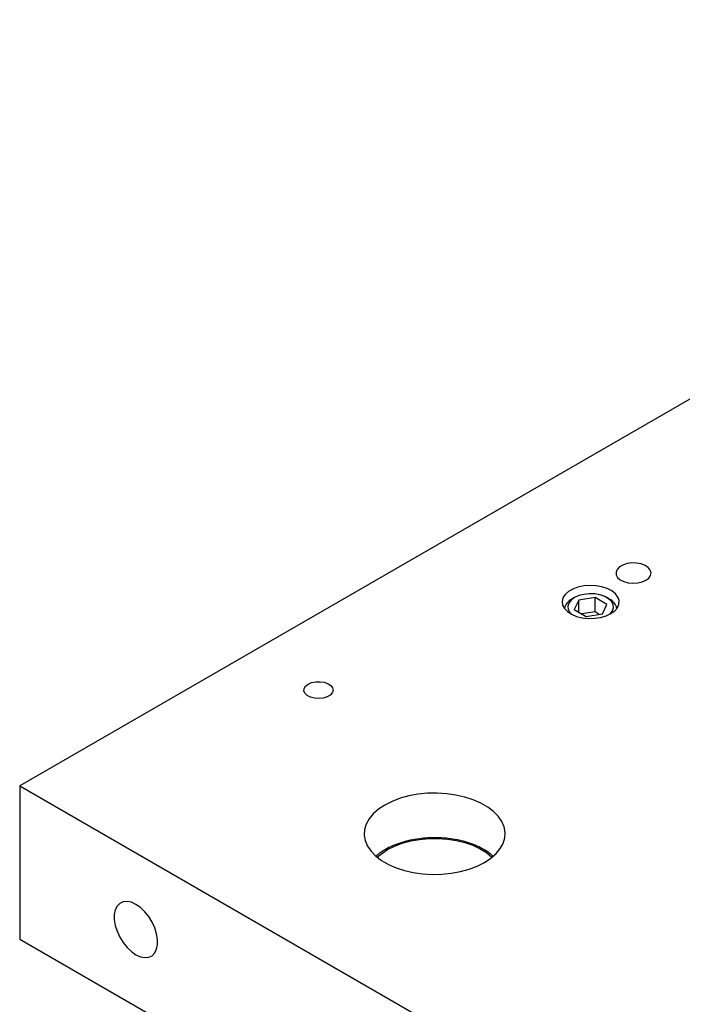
# Model space of a CAD drawing. Header units: inches. Extents: x 1802 to 2468, y -208 to -72.
# Tile 112 of 256: x 1853 to 1860, y -177 to -167. Entities that reach past the tile are written whole.
import ezdxf

# ---------------------------------------------------------------- set-up
doc = ezdxf.new("R2010")
doc.units = ezdxf.units.IN
doc.header["$LTSCALE"] = 0.5
doc.header["$MEASUREMENT"] = 0
doc.layers.add('SID-M-S', color=105, linetype='Continuous')

msp = doc.modelspace()

# ---------------------------------------------------------------- linework, layer by layer
at = {"layer": 'SID-M-S'}
for p, q in [((1866.93486, -166.62515), (1852.79272, -174.78923)), ((1859.15634, -172.48243), (1859.14425, -172.51107)), ((1859.18137, -172.45674), (1859.15634, -172.48243)), ((1859.21748, -172.4359), (1859.18137, -172.45674)), ((1859.26199, -172.42145), (1859.21748, -172.4359)), ((1859.3116, -172.41447), (1859.26199, -172.42145)), ((1859.36263, -172.41547), (1859.3116, -172.41447)), ((1859.4113, -172.42439), (1859.36263, -172.41547)), ((1859.454, -172.44056), (1859.4113, -172.42439)), ((1859.48756, -172.46278), (1859.454, -172.44056)), ((1859.50949, -172.4894), (1859.48756, -172.46278)), ((1859.14425, -172.51107), (1859.146, -172.54053)), ((1859.146, -172.54053), (1859.16144, -172.56863)), ((1859.16144, -172.56863), (1859.18945, -172.59328)), ((1859.46335, -172.59868), (1859.49421, -172.57519)), ((1859.49421, -172.57519), (1859.51294, -172.54777)), ((1859.51816, -172.51845), (1859.50949, -172.4894)), ((1859.51294, -172.54777), (1859.51816, -172.51845)), ((1858.68307, -172.69284), (1858.63651, -172.71972)), ((1858.73855, -172.67237), (1858.68307, -172.69284)), ((1858.80035, -172.65926), (1858.73855, -172.67237)), ((1858.86559, -172.65413), (1858.80035, -172.65926)), ((1858.93122, -172.65721), (1858.86559, -172.65413)), ((1858.99416, -172.66837), (1858.93122, -172.65721)), ((1859.05148, -172.68708), (1858.99416, -172.66837)), ((1859.10049, -172.71246), (1859.05148, -172.68708)), ((1859.18945, -172.59328), (1859.22794, -172.61265)), ((1859.22794, -172.61265), (1859.27405, -172.62531)), ((1859.27405, -172.62531), (1859.32437, -172.63032)), ((1859.32437, -172.63032), (1859.37516, -172.62731)), ((1859.37516, -172.62731), (1859.42267, -172.61649)), ((1859.42267, -172.61649), (1859.46335, -172.59868)), ((1858.57834, -172.78742), (1858.56945, -172.82509)), ((1858.60105, -172.75174), (1858.57834, -172.78742)), ((1858.63651, -172.71972), (1858.60105, -172.75174)), ((1858.70148, -172.78342), (1858.66524, -172.81013)), ((1858.70145, -172.78344), (1858.67493, -172.79875)), ((1858.74774, -172.7625), (1858.70148, -172.78342)), ((1858.92046, -172.78248), (1858.74647, -172.80939)), ((1858.80132, -172.74858), (1858.74774, -172.7625)), ((1858.85912, -172.74246), (1858.80132, -172.74858)), ((1858.91778, -172.74451), (1858.85912, -172.74246)), ((1858.97388, -172.7546), (1858.91778, -172.74451)), ((1859.04783, -172.85601), (1858.92046, -172.78248)), ((1858.92046, -172.93558), (1858.92046, -172.78248)), ((1859.02416, -172.77215), (1858.97388, -172.7546)), ((1859.06571, -172.79614), (1859.02416, -172.77215)), ((1859.07275, -172.79875), (1859.04622, -172.78344)), ((1859.09611, -172.82517), (1859.06571, -172.79614)), ((1859.13891, -172.74333), (1859.10049, -172.71246)), ((1859.16493, -172.77825), (1859.13891, -172.74333)), ((1859.17733, -172.81558), (1859.16493, -172.77825)), ((1858.56945, -172.82509), (1858.57479, -172.86297)), ((1858.57479, -172.86297), (1858.59412, -172.89931)), ((1858.59412, -172.89931), (1858.62653, -172.9324)), ((1858.64113, -172.84106), (1858.63053, -172.87443)), ((1858.63053, -172.87443), (1858.63408, -172.90829)), ((1858.66524, -172.81013), (1858.64113, -172.84106)), ((1858.74647, -172.80939), (1858.69984, -172.90984)), ((1858.74647, -172.93675), (1858.74647, -172.80939)), ((1859.00121, -172.95645), (1859.04783, -172.85601)), ((1859.1136, -172.85756), (1859.09611, -172.82517)), ((1859.10655, -172.92478), (1859.11714, -172.89142)), ((1859.11714, -172.89142), (1859.1136, -172.85756)), ((1859.13041, -172.92452), (1859.15966, -172.89047)), ((1859.15966, -172.89047), (1859.17555, -172.85358)), ((1859.17555, -172.85358), (1859.17733, -172.81558)), ((1858.62653, -172.9324), (1858.6705, -172.96069)), ((1858.63408, -172.90829), (1858.65156, -172.94067)), ((1858.65156, -172.94067), (1858.671, -172.96095)), ((1858.6705, -172.96069), (1858.72398, -172.98287)), ((1858.69984, -172.90984), (1858.82722, -172.98337)), ((1858.72398, -172.98287), (1858.78446, -172.99789)), ((1858.92046, -172.93558), (1858.78163, -172.95705)), ((1858.78446, -172.99789), (1858.84913, -173.00505)), ((1858.82722, -172.98337), (1859.00121, -172.95645)), ((1858.84913, -173.00505), (1858.91495, -173.00402)), ((1858.91495, -173.00402), (1858.97884, -172.99485)), ((1858.96604, -172.96189), (1858.92046, -172.93558)), ((1858.97884, -172.99485), (1859.03783, -172.97796)), ((1859.03783, -172.97796), (1859.08915, -172.95414)), ((1859.07668, -172.96095), (1859.08244, -172.95572)), ((1859.08244, -172.95572), (1859.10655, -172.92478)), ((1859.08915, -172.95414), (1859.13041, -172.92452)), ((1855.82118, -173.75195), (1855.83656, -173.72657)), ((1855.83656, -173.72657), (1855.86422, -173.70493)), ((1855.86422, -173.70493), (1855.90169, -173.68897)), ((1855.90169, -173.68897), (1855.94565, -173.68009)), ((1855.94565, -173.68009), (1855.9922, -173.67908)), ((1855.9922, -173.67908), (1856.03718, -173.68604)), ((1856.03718, -173.68604), (1856.07662, -173.70035)), ((1856.07662, -173.70035), (1856.107, -173.72073)), ((1856.107, -173.72073), (1856.12563, -173.74537)), ((1855.81943, -173.77882), (1855.82118, -173.75195)), ((1855.83149, -173.80479), (1855.81943, -173.77882)), ((1855.85627, -173.82755), (1855.83149, -173.80479)), ((1855.89157, -173.84509), (1855.85627, -173.82755)), ((1855.93426, -173.85584), (1855.89157, -173.84509)), ((1856.06749, -173.84129), (1856.02631, -173.85386)), ((1856.10042, -173.82228), (1856.06749, -173.84129)), ((1856.12218, -173.79851), (1856.10042, -173.82228)), ((1856.13084, -173.77209), (1856.12218, -173.79851)), ((1856.12563, -173.74537), (1856.13084, -173.77209)), ((1855.98054, -173.85885), (1855.93426, -173.85584)), ((1856.02631, -173.85386), (1855.98054, -173.85885)), ((1852.79272, -174.78923), (1858.43543, -178.04669)), ((1852.79272, -174.78923), (1852.79272, -176.42231)), ((1856.937, -174.8967), (1856.84456, -174.92208)), ((1857.03456, -174.87883), (1856.937, -174.8967)), ((1857.13544, -174.86879), (1857.03456, -174.87883)), ((1857.23774, -174.86677), (1857.13544, -174.86879)), ((1857.33957, -174.87281), (1857.23774, -174.86677)), ((1857.43902, -174.8868), (1857.33957, -174.87281)), ((1857.53425, -174.90848), (1857.43902, -174.8868)), ((1856.68181, -174.99333), (1856.61453, -175.03787)), ((1856.75896, -174.95449), (1856.68181, -174.99333)), ((1856.84456, -174.92208), (1856.75896, -174.95449)), ((1857.62348, -174.93744), (1857.53425, -174.90848)), ((1857.70504, -174.97315), (1857.62348, -174.93744)), ((1857.77742, -175.01493), (1857.70504, -174.97315)), ((1856.55839, -175.08728), (1856.51443, -175.14065)), ((1856.61453, -175.03787), (1856.55839, -175.08728)), ((1857.83927, -175.06202), (1857.77742, -175.01493)), ((1857.88944, -175.11353), (1857.83927, -175.06202)), ((1856.48346, -175.19697), (1856.46607, -175.2552)), ((1856.51443, -175.14065), (1856.48346, -175.19697)), ((1857.927, -175.1685), (1857.88944, -175.11353)), ((1857.95123, -175.22592), (1857.927, -175.1685)), ((1856.46607, -175.2552), (1856.46258, -175.31426)), ((1856.46258, -175.31426), (1856.47304, -175.37305)), ((1857.9617, -175.2847), (1857.95123, -175.22592)), ((1857.95821, -175.34376), (1857.9617, -175.2847)), ((1856.47304, -175.37305), (1856.49728, -175.43046)), ((1856.78447, -175.43115), (1856.86762, -175.39998)), ((1856.86762, -175.39998), (1856.95747, -175.3758)), ((1856.95747, -175.3758), (1857.05228, -175.35906)), ((1857.05228, -175.35906), (1857.1502, -175.35011)), ((1857.1502, -175.35011), (1857.24933, -175.34911)), ((1857.24933, -175.34911), (1857.34773, -175.35608)), ((1857.34773, -175.35608), (1857.4435, -175.3709)), ((1857.4435, -175.3709), (1857.53476, -175.39326)), ((1857.53476, -175.39326), (1857.61974, -175.42274)), ((1857.61974, -175.42274), (1857.69679, -175.45876)), ((1857.90985, -175.45832), (1857.94081, -175.40199)), ((1857.94081, -175.40199), (1857.95821, -175.34376)), ((1856.49728, -175.43046), (1856.53483, -175.48543)), ((1856.53483, -175.48543), (1856.585, -175.53694)), ((1856.60043, -175.55), (1856.6446, -175.5119)), ((1856.6446, -175.5119), (1856.70965, -175.4687)), ((1856.70965, -175.4687), (1856.78447, -175.43115)), ((1857.69679, -175.45876), (1857.7644, -175.50061)), ((1857.7644, -175.50061), (1857.82127, -175.5475)), ((1857.80974, -175.56109), (1857.86588, -175.51168)), ((1857.86588, -175.51168), (1857.90985, -175.45832)), ((1856.585, -175.53694), (1856.64685, -175.58403)), ((1856.64685, -175.58403), (1856.71924, -175.62581)), ((1856.71924, -175.62581), (1856.8008, -175.66152)), ((1857.66532, -175.64447), (1857.74247, -175.60563)), ((1857.74247, -175.60563), (1857.80974, -175.56109)), ((1857.82127, -175.5475), (1857.82385, -175.55)), ((1856.8008, -175.66152), (1856.89003, -175.69048)), ((1856.89003, -175.69048), (1856.98525, -175.71216)), ((1856.98525, -175.71216), (1857.08471, -175.72615)), ((1857.08471, -175.72615), (1857.18653, -175.73219)), ((1857.18653, -175.73219), (1857.28884, -175.73018)), ((1857.28884, -175.73018), (1857.38971, -175.72014)), ((1857.38971, -175.72014), (1857.48728, -175.70226)), ((1857.48728, -175.70226), (1857.57972, -175.67688)), ((1857.57972, -175.67688), (1857.66532, -175.64447)), ((1853.85775, -176.04133), (1853.82924, -176.07018)), ((1853.89379, -176.02466), (1853.85775, -176.04133)), ((1853.93579, -176.0209), (1853.89379, -176.02466)), ((1853.98192, -176.03023), (1853.93579, -176.0209)), ((1854.03016, -176.05222), (1853.98192, -176.03023)), ((1854.07839, -176.08592), (1854.03016, -176.05222)), ((1853.80951, -176.10996), (1853.79943, -176.15892)), ((1853.82924, -176.07018), (1853.80951, -176.10996)), ((1854.12452, -176.12985), (1854.07839, -176.08592)), ((1854.16652, -176.18211), (1854.12452, -176.12985)), ((1853.79943, -176.15892), (1853.79943, -176.21493)), ((1853.79943, -176.21493), (1853.80951, -176.27554)), ((1854.20257, -176.24039), (1854.16652, -176.18211)), ((1854.23108, -176.30216), (1854.20257, -176.24039)), ((1853.80951, -176.27554), (1853.82924, -176.33809)), ((1853.82924, -176.33809), (1853.85775, -176.39986)), ((1854.2508, -176.36471), (1854.23108, -176.30216)), ((1854.26089, -176.42532), (1854.2508, -176.36471)), ((1852.79272, -176.42231), (1858.43543, -179.67978)), ((1853.85775, -176.39986), (1853.89379, -176.45814)), ((1853.89379, -176.45814), (1853.93579, -176.51039)), ((1854.26089, -176.48133), (1854.26089, -176.42532)), ((1853.93579, -176.51039), (1853.98192, -176.55433)), ((1853.98192, -176.55433), (1854.03016, -176.58803)), ((1854.20257, -176.59892), (1854.23108, -176.57007)), ((1854.23108, -176.57007), (1854.2508, -176.53029)), ((1854.2508, -176.53029), (1854.26089, -176.48133)), ((1854.03016, -176.58803), (1854.07839, -176.61002)), ((1854.07839, -176.61002), (1854.12452, -176.61934)), ((1854.12452, -176.61934), (1854.16652, -176.61559)), ((1854.16652, -176.61559), (1854.20257, -176.59892))]:
    msp.add_line(p, q, dxfattribs=at)
for centre, radius, start, end in [((1858.73434, -172.92992), 0.144, 114.353679, 167.523356), ((1859.01335, -172.92991), 0.14398, 12.475851, 65.635256)]:
    msp.add_arc(centre, radius, start, end, dxfattribs=at)
msp.add_open_spline([(1857.83192, -175.53767), (1857.82235, -175.52894), (1857.7949, -175.50391), (1857.73878, -175.46791), (1857.66553, -175.42998), (1857.58425, -175.39835), (1857.49701, -175.3732), (1857.40512, -175.35497), (1857.31012, -175.34388), (1857.21354, -175.3401), (1857.11695, -175.34367), (1857.0219, -175.35454), (1856.92993, -175.37256), (1856.8425, -175.39749), (1856.76173, -175.42881), (1856.69955, -175.46015), (1856.64349, -175.49541), (1856.60982, -175.51843), (1856.59259, -175.53592), (1856.5921, -175.53642)], degree=3, knots=[0, 0, 0, 0, 0.03544881, 0.1016481, 0.16808194, 0.23451884, 0.30088024, 0.36715724, 0.43336739, 0.49953942, 0.5657065, 0.63189796, 0.69814382, 0.76448018, 0.83094076, 0.8960794, 0.93127958, 0.99803086, 1, 1, 1, 1], dxfattribs=at)

doc.saveas('drawing.dxf')
